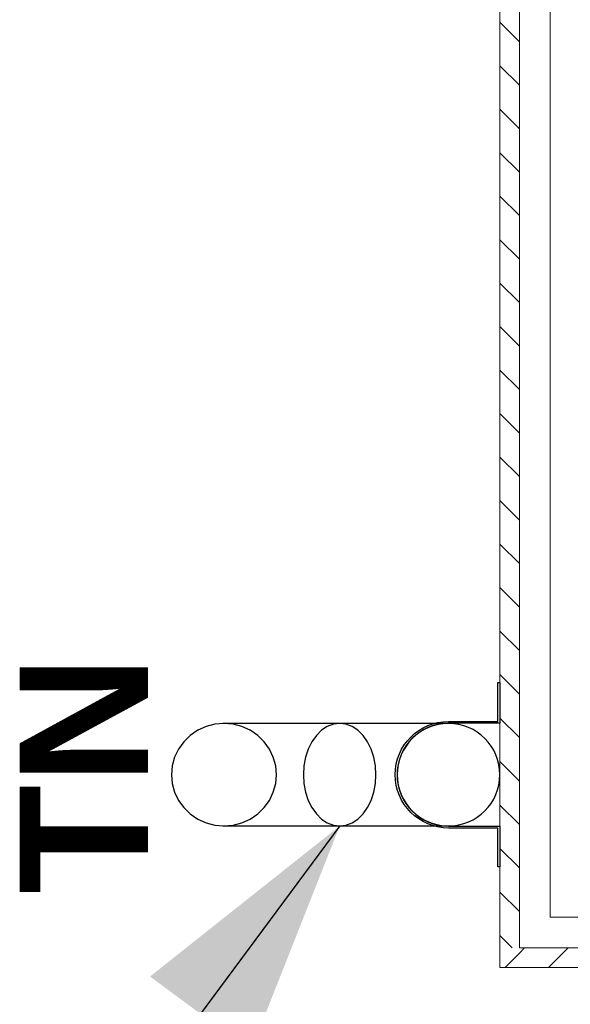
# Model space of a CAD drawing. Header units: millimetres. Extents: x -117798 to 93698, y -182207 to 252400.
# Tile 31 of 222: x -69344 to -68808, y -40736 to -39775. Entities that reach past the tile are written whole.
import ezdxf

# ---------------------------------------------------------------- set-up
doc = ezdxf.new("R2010")
doc.units = ezdxf.units.MM
doc.header["$LTSCALE"] = 0.5
doc.header["$MEASUREMENT"] = 0
doc.linetypes.add('PLINE', pattern=[0])
doc.layers.add('232- Ikke-bærende yttervegger (Skravur)(Nye konstruksjoner)', color=7, linetype='Continuous')
doc.layers.add('265- Gesimser_ takrenner og nedløp(Nye konstruksjoner)', color=7, linetype='Continuous')
doc.layers.add('235- Utvendig kledning og overflate(Nye konstruksjoner)', color=7, linetype='Continuous', lineweight=0)
doc.styles.add('GENERATED_STYLE_4', font='arial.ttf')
doc.dimstyles.new('GENERATED_STYLE__5', dxfattribs={"dimtxt": 0.18, "dimasz": 228, "dimexe": 0.18, "dimexo": 0.0625, "dimgap": 0, "dimtad": 0, "dimtih": 1, "dimtoh": 1, "dimdec": 4, "dimzin": 0, "dimdsep": 46, "dimcen": 0.09, "dimadec": 0, "dimazin": 0, "dimtfac": 1, "dimtdec": 4, "dimtmove": 0, "dimatfit": 3, "dimldrblk": 'ARROWHEAD_5', "dimfxl": 1, "dimtolj": 1, "dimtzin": 0, "dimarcsym": 0})
pattern_1 = [(45, (0, 0), (-21.213203, 21.213203), [])]

# ---------------------------------------------------------------- blocks, each defined once
blk = doc.blocks.new('Nedløp kompleks[247]', base_point=(-68926.16, -40511.93))
at = {"layer": '265- Gesimser_ takrenner og nedløp(Nye konstruksjoner)', "linetype": 'PLINE'}
for p, q in [((-68926.16, -40461.93), (-69146.16, -40461.93)), ((-68926.16, -40461.93), (-69032.23, -40461.93)), ((-69146.16, -40561.93), (-68926.16, -40561.93)), ((-69032.23, -40561.93), (-68926.16, -40561.93))]:
    blk.add_line(p, q, dxfattribs=at)
at = {"layer": '265- Gesimser_ takrenner og nedløp(Nye konstruksjoner)', "linetype": 'PLINE', "flags": 128}
for points in [[(-68876.16, -40421.93), (-68876.16, -40461.73), (-68926.16, -40461.73, 1), (-68926.16, -40562.13), (-68876.16, -40562.13), (-68876.16, -40601.93), (-68878.16, -40601.93), (-68878.16, -40563.93), (-68926.16, -40563.93, -1), (-68926.16, -40459.93), (-68878.16, -40459.93), (-68878.16, -40421.93)], [(-68926.16, -40461.93, 1), (-68926.16, -40561.93, 1)], [(-68926.16, -40461.93, 1), (-68926.16, -40561.93, 1)], [(-68926.16, -40561.93, 1), (-68926.16, -40461.93, 1)], [(-68926.16, -40461.93, 1), (-68926.16, -40561.93, 1)], [(-68926.16, -40461.93, 1), (-68926.16, -40561.93, 1)]]:
    blk.add_lwpolyline(points, format="xyb", close=True, dxfattribs=at)
for points in [[(-69144.99, -40461.93), (-69153.88, -40462.69), (-69162.49, -40464.94), (-69170.58, -40468.63), (-69177.88, -40473.63), (-69184.19, -40479.79), (-69189.3, -40486.93), (-69193.07, -40494.83), (-69195.38, -40503.25), (-69196.16, -40511.93), (-69195.38, -40520.61), (-69193.07, -40529.03), (-69189.3, -40536.93), (-69184.19, -40544.07), (-69177.88, -40550.23), (-69170.58, -40555.23), (-69162.49, -40558.91), (-69153.88, -40561.17), (-69144.99, -40561.93), (-69136.11, -40561.17), (-69127.5, -40558.91), (-69119.41, -40555.23), (-69112.11, -40550.23), (-69105.8, -40544.07), (-69100.68, -40536.93), (-69096.92, -40529.03), (-69094.61, -40520.61), (-69093.83, -40511.93), (-69094.61, -40503.25), (-69096.92, -40494.83), (-69100.68, -40486.93), (-69105.8, -40479.79), (-69112.11, -40473.63), (-69119.41, -40468.63), (-69127.5, -40464.94), (-69136.11, -40462.69)], [(-69032.23, -40461.93), (-69038.37, -40462.69), (-69044.32, -40464.94), (-69049.9, -40468.63), (-69054.95, -40473.63), (-69059.31, -40479.79), (-69062.84, -40486.93), (-69065.45, -40494.83), (-69067.04, -40503.25), (-69067.58, -40511.93), (-69067.04, -40520.61), (-69065.45, -40529.03), (-69062.84, -40536.93), (-69059.31, -40544.07), (-69054.95, -40550.23), (-69049.9, -40555.23), (-69044.32, -40558.91), (-69038.37, -40561.17), (-69032.23, -40561.93), (-69026.09, -40561.17), (-69020.13, -40558.91), (-69014.55, -40555.23), (-69009.5, -40550.23), (-69005.14, -40544.07), (-69001.61, -40536.93), (-68999, -40529.03), (-68997.41, -40520.61), (-68996.87, -40511.93), (-68997.41, -40503.25), (-68999, -40494.83), (-69001.61, -40486.93), (-69005.14, -40479.79), (-69009.5, -40473.63), (-69014.55, -40468.63), (-69020.13, -40464.94), (-69026.09, -40462.69)]]:
    blk.add_lwpolyline(points, close=True, dxfattribs=at)
blk = doc.blocks.new('ARROWHEAD_5')
at = {"linetype": 'Continuous'}
blk.add_hatch(color=256, dxfattribs=at).paths.add_polyline_path([(-1, 0.2679), (0, 0), (-1, -0.2679)])
blk.add_line((0, 0), (-1, 0), dxfattribs=at)

msp = doc.modelspace()

# ---------------------------------------------------------------- hatches: boundary and pattern name
at = {"layer": '232- Ikke-bærende yttervegger (Skravur)(Nye konstruksjoner)', "linetype": 'Continuous'}
h = msp.add_hatch(dxfattribs=at)
h.set_pattern_fill('Skrålinjer_1', color=256, style=0, pattern_type=2)
h.set_pattern_definition([(315, (0, 0), (21.213203, 21.213203), [])])
h.paths.add_polyline_path([(-68857.16, -40680.93), (-68857.16, -39111.93), (-68876.16, -39111.93), (-68876.16, -40680.93)])
h = msp.add_hatch(dxfattribs=at)
h.set_pattern_fill('Skrålinjer_1', color=256, style=0, pattern_type=2)
h.set_pattern_definition(pattern_1)
h.paths.add_polyline_path([(-68876.16, -40680.93), (-68876.16, -40699.93), (-68857.16, -40680.93)])
h = msp.add_hatch(dxfattribs=at)
h.set_pattern_fill('Skrålinjer_1', color=256, style=0, pattern_type=2)
h.set_pattern_definition(pattern_1)
h.paths.add_polyline_path([(-68876.16, -40699.93), (-68857.16, -40699.93), (-68857.16, -40680.93)])
h = msp.add_hatch(dxfattribs=at)
h.set_pattern_fill('Skrålinjer_1', color=256, style=0, pattern_type=2)
h.set_pattern_definition(pattern_1)
h.paths.add_polyline_path([(-64119.16, -40680.93), (-68857.16, -40680.93), (-68857.16, -40699.93), (-64119.16, -40699.93)])

# ---------------------------------------------------------------- linework, layer by layer
at = {"layer": '235- Utvendig kledning og overflate(Nye konstruksjoner)', "linetype": 'PLINE'}
for p, q in [((-68857.16, -39111.93), (-68857.16, -40650.93)), ((-68827.16, -39111.93), (-68827.16, -40620.93)), ((-68827.16, -40620.93), (-68827.16, -40650.93)), ((-68827.16, -40620.93), (-68827.16, -40650.93)), ((-68857.16, -40650.93), (-68857.16, -40680.93)), ((-68857.16, -40650.93), (-68857.16, -40680.93)), ((-68827.16, -40650.93), (-68797.16, -40650.93)), ((-68857.16, -40680.93), (-68827.16, -40680.93)), ((-68827.16, -40680.93), (-64149.16, -40680.93))]:
    msp.add_line(p, q, dxfattribs=at)
at = {"layer": '235- Utvendig kledning og overflate(Nye konstruksjoner)', "linetype": 'PLINE', "flags": 128}
for points in [[(-68876.16, -39111.93), (-68876.16, -40680.93)], [(-68876.16, -40699.93), (-68876.16, -40680.93)], [(-68876.16, -40699.93), (-64119.16, -40699.93)]]:
    msp.add_lwpolyline(points, dxfattribs=at)

# ---------------------------------------------------------------- block references
at = {"layer": '265- Gesimser_ takrenner og nedløp(Nye konstruksjoner)', "linetype": 'PLINE'}
msp.add_blockref('Nedløp kompleks[247]', (-68926.16, -40511.93), dxfattribs=at)

# ---------------------------------------------------------------- texts
at = {"layer": '265- Gesimser_ takrenner og nedløp(Nye konstruksjoner)', "linetype": 'Continuous', "insert": (-69344.02, -40511.93), "char_height": 125, "attachment_point": 2, "rotation": 90, "style": 'GENERATED_STYLE_4'}
msp.add_mtext('\\A1;{\\pqc;\\fArial|b1|i0|c0|p0;\\W1.000000;TN}', dxfattribs=at)

# ---------------------------------------------------------------- leaders
at = {"layer": '265- Gesimser_ takrenner og nedløp(Nye konstruksjoner)', "linetype": 'PLINE', "annotation_type": 0, "has_hookline": 1, "hookline_direction": 1, "text_width": 1375.12, "horizontal_direction": (0, 1, 0)}
msp.add_leader([(-69032.23, -40561.93), (-69263.72, -40874.43), (-69256.94, -41005.31)], dimstyle='GENERATED_STYLE__5', dxfattribs=at)

doc.saveas('drawing.dxf')
